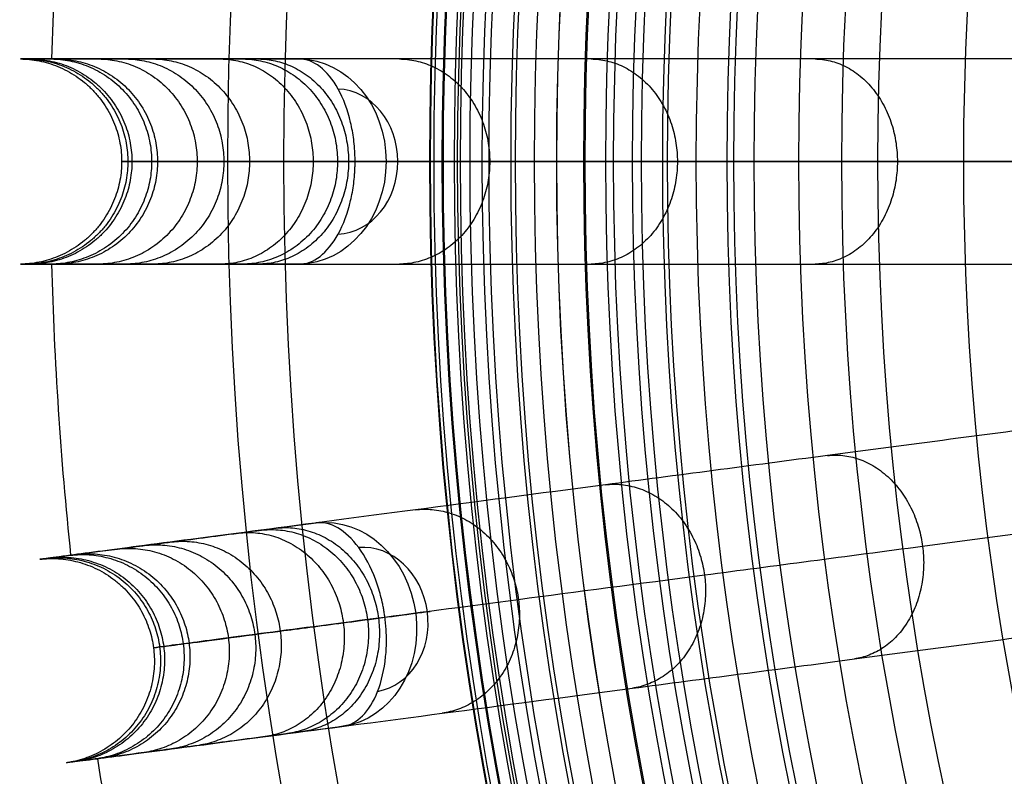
# Model space of a CAD drawing. Header units: millimetres. Extents: x -186 to 186, y -186 to 186.
# Tile 8 of 40: x -186 to -138, y -30 to 7. Entities that reach past the tile are written whole.
import ezdxf

# ---------------------------------------------------------------- set-up
doc = ezdxf.new("R2010")
doc.units = ezdxf.units.MM
doc.layers.add('Ø35', color=7, linetype='Continuous', true_color=0x7d26cd)

msp = doc.modelspace()

# ---------------------------------------------------------------- linework, layer by layer
at = {"layer": 'Ø35'}
msp.add_line((-159, 0, 300), (-156.191, 0, 300), dxfattribs=at)
for centre, radius in [((0, 0, 280.657), 176.344), ((0, 0, 277.846), 173.606), ((0, 0, 185.176), 166.494), ((0, 0, 178.694), 166.464), ((0, 0, 190.203), 166.286), ((0, 0, 195.126), 165.882), ((0, 0, 169.409), 165.831), ((0, 0, 199.917), 165.294), ((0, 0, 164.04), 165.137), ((0, 0, 250), 165), ((0, 0, 204.548), 164.531), ((0, 0, 157.398), 163.932), ((0, 0, 208.987), 163.606), ((0, 0, 213.207), 162.533), ((0, 0, 150.615), 162.317), ((0, 0, 216.979), 161.393), ((0, 0, 143.777), 160.306), ((0, 0, 220.096), 160.302), ((0, 0, 223.522), 158.919), ((0, 0, 136.901), 157.911), ((0, 0, 226.484), 157.532), ((0, 0, 228.238), 156.606), ((0, 0, 129.993), 155.138), ((0, 0, 231.304), 154.908), ((0, 0, 264.5), 153.5), ((0, 0, 123.061), 151.996), ((0, 0, 232.639), 151.667), ((0, 0, 116.113), 148.496), ((0, 0, 109.158), 144.648), ((0, 0, 102.204), 140.464)]:
    msp.add_circle(centre, radius, dxfattribs=at)
at = {"layer": 'Ø35', "extrusion": (0, 0, -1)}
for centre, radius in [((0, 0, -300), 159), ((0, 0, -300), 156.191), ((0, 0, -298.67), 150.699), ((0, 0, -294.974), 146.426)]:
    msp.add_circle(centre, radius, dxfattribs=at)
at = {"layer": 'Ø35'}
for start, end in [(174.04858, 178.45142), (181.54858, 185.95142), (189.04858, 193.45142)]:
    msp.add_arc((0, 0, 161.636), 185, start, end, dxfattribs=at)
at = {"layer": 'Ø35', "extrusion": (-0.516712, 2.63848e-30, -0.85616)}
msp.add_arc((0, 272.044, -116.137), 5, 180.7094, 270, dxfattribs=at)
at = {"layer": 'Ø35', "extrusion": (0.516712, 0, 0.85616)}
for start, end in [(270, 357.784), (182.216, 270)]:
    msp.add_arc((0, 272.044, 119.672), 3.536, start, end, dxfattribs=at)
at = {"layer": 'Ø35', "extrusion": (-0.516712, 3.23854e-15, -0.85616)}
msp.add_arc((0, 272.044, -116.137), 5, 270, 359.2906, dxfattribs=at)
at = {"layer": 'Ø35', "extrusion": (0, 1, 0)}
msp.add_arc((172.904, 240), 5, 123.6054, 211.114, dxfattribs=at)
at = {"layer": 'Ø35', "extrusion": (-0.512291, -0.067444, -0.85616)}
for start, end in [(180.7094, 270), (270, 359.2906)]:
    msp.add_arc((0, 272.044, -116.137), 5, start, end, dxfattribs=at)
at = {"layer": 'Ø35', "extrusion": (0.512291, 0.067444, 0.85616)}
for start, end in [(270, 357.784), (182.216, 270)]:
    msp.add_arc((0, 272.044, 119.672), 3.536, start, end, dxfattribs=at)
at = {"layer": 'Ø35', "extrusion": (-0.130526, 0.991445, -5.5543e-16)}
msp.add_arc((172.904, 240), 5, 123.6054, 211.114, dxfattribs=at)
at = {"layer": 'Ø35'}
for points, knots in [([(-107.155, 4.999, 30.058), (-112.157, 4.999, 35.045), (-117.055, 4.999, 40.156), (-121.808, 4.999, 45.38), (-126.469, 4.999, 50.502), (-131.009, 4.999, 55.754), (-135.381, 4.999, 61.124), (-139.649, 5, 66.365), (-143.776, 5, 71.742), (-147.709, 5, 77.24), (-151.535, 5, 82.587), (-155.193, 5, 88.071), (-158.629, 5, 93.678), (-161.962, 5, 99.118), (-165.097, 5, 104.693), (-167.975, 5, 110.387), (-170.765, 5, 115.909), (-173.322, 5, 121.559), (-175.584, 5, 127.318), (-177.781, 5, 132.915), (-179.703, 5, 138.621), (-181.291, 5, 144.421), (-182.842, 5, 150.084), (-184.072, 5, 155.827), (-184.932, 5, 161.636), (-184.933, 5, 161.64), (-184.933, 5, 161.643), (-184.934, 5, 161.646), (-185.485, 5, 165.37), (-185.884, 5, 169.122), (-186.135, 5, 172.878), (-186.381, 5, 176.576), (-186.485, 5, 180.289), (-186.448, 5, 183.994), (-186.411, 5, 187.613), (-186.238, 5, 191.239), (-185.929, 5, 194.845), (-185.63, 5, 198.337), (-185.2, 5, 201.827), (-184.636, 5, 205.285), (-184.095, 5, 208.598), (-183.427, 5, 211.905), (-182.625, 5, 215.165), (-181.864, 5, 218.252), (-180.977, 5, 221.326), (-179.952, 5, 224.337), (-179.472, 5, 225.747), (-178.96, 5, 227.149), (-177.871, 5, 229.921), (-177.291, 5, 231.297), (-176.675, 5, 232.653), (-176.094, 5, 233.933), (-175.479, 5, 235.2), (-174.828, 5, 236.445), (-174.205, 5, 237.638), (-173.546, 5, 238.816), (-172.851, 5, 239.968)], [0, 0, 0, 0, 21.204799, 21.204799, 21.204799, 41.99698, 41.99698, 41.99698, 62.294163, 62.294163, 62.294163, 82.036498, 82.036498, 82.036498, 101.193153, 101.193153, 101.193153, 119.768949, 119.768949, 119.768949, 137.816316, 137.816316, 137.816316, 155.433498, 155.433498, 155.433498, 155.443084, 155.443084, 155.443084, 166.745582, 166.745582, 166.745582, 177.871129, 177.871129, 177.871129, 188.740149, 188.740149, 188.740149, 199.26457, 199.26457, 199.26457, 209.352232, 209.352232, 209.352232, 218.911491, 218.911491, 218.911491, 223.383634, 223.383634, 227.855231, 227.855231, 227.855231, 232.074047, 232.074047, 232.074047, 236.114875, 236.114875, 236.114875, 236.114875]), ([(-170.137, 0, 244.165), (-170.137, 0.072, 244.165), (-170.137, 0.145, 244.163), (-170.139, 0.217, 244.161), (-170.141, 0.289, 244.158), (-170.144, 0.362, 244.154), (-170.151, 0.506, 244.144), (-170.155, 0.578, 244.137), (-170.172, 0.793, 244.114), (-170.186, 0.935, 244.094), (-170.239, 1.359, 244.017), (-170.289, 1.636, 243.946), (-170.351, 1.904, 243.855), (-170.494, 2.513, 243.648), (-170.702, 3.067, 243.344), (-170.96, 3.533, 242.956), (-171.217, 3.998, 242.57), (-171.519, 4.367, 242.108), (-171.845, 4.619, 241.596), (-172.17, 4.87, 241.083), (-172.512, 5, 240.53), (-172.851, 5, 239.968)], [0, 0, 0, 0, 0.217298, 0.217298, 0.217298, 0.434342, 0.434342, 0.651386, 0.651386, 1.085525, 1.085525, 1.954213, 1.954213, 1.954213, 3.937468, 3.937468, 3.937468, 5.915593, 5.915593, 5.915593, 7.892081, 7.892081, 7.892081, 7.892081]), ([(-103.682, 0, 33.54), (-108.632, 0, 38.479), (-118.209, 0, 48.477), (-131.613, 0, 63.99), (-143.775, 0, 79.841), (-154.533, 0, 95.973), (-163.731, 0, 112.333), (-171.21, 0, 128.864), (-176.817, 0, 145.52), (-179.987, 0, 160.329), (-181.349, 0, 173.137), (-181.649, 0, 183.863), (-181.152, 0, 194.327), (-179.914, 0, 204.378), (-177.997, 0, 213.861), (-175.465, 0, 222.618), (-172.855, 0, 229.305), (-170.509, 0, 234.131), (-169.263, 0, 236.356), (-168.623, 0, 237.416)], [0, 0, 0, 0, 21.206687, 42.000163, 62.298384, 82.041442, 101.198015, 119.773444, 137.819283, 155.44352, 166.748088, 177.876049, 188.747485, 199.274348, 209.364632, 218.926927, 227.876161, 232.097972, 236.141838, 236.141838, 236.141838, 236.141838]), ([(-172.851, -5, 239.968), (-172.512, -5, 240.53), (-172.17, -4.87, 241.083), (-171.845, -4.619, 241.596), (-171.519, -4.367, 242.108), (-171.217, -3.998, 242.57), (-170.96, -3.533, 242.956), (-170.702, -3.067, 243.344), (-170.494, -2.513, 243.648), (-170.351, -1.904, 243.855), (-170.289, -1.636, 243.946), (-170.239, -1.359, 244.017), (-170.186, -0.935, 244.094), (-170.172, -0.793, 244.114), (-170.155, -0.578, 244.137), (-170.151, -0.506, 244.144), (-170.144, -0.362, 244.154), (-170.141, -0.289, 244.158), (-170.139, -0.217, 244.161), (-170.137, -0.145, 244.163), (-170.137, -0.072, 244.165), (-170.137, 0, 244.165)], [0, 0, 0, 0, 1.976488, 1.976488, 1.976488, 3.954613, 3.954613, 3.954613, 5.937868, 5.937868, 5.937868, 6.806556, 6.806556, 7.240695, 7.240695, 7.457739, 7.457739, 7.674783, 7.674783, 7.674783, 7.892081, 7.892081, 7.892081, 7.892081]), ([(-75.161, 0, 26.669), (-79.771, 0, 31.153), (-84.38, 0, 35.638), (-88.99, 0, 40.122), (-93.419, 0, 44.431), (-99.899, 0, 50.992), (-108.191, 0, 59.972), (-114.33, 0, 66.944), (-120.286, 0, 74.077), (-125.95, 0, 81.267), (-131.144, 0, 88.268), (-135.964, 0, 95.191), (-140.474, 0, 102.133), (-144.662, 0, 109.085), (-148.514, 0, 116.04), (-152.019, 0, 122.987), (-155.166, 0, 129.92), (-157.945, 0, 136.83), (-160.347, 0, 143.71), (-162.362, 0, 150.55), (-163.978, 0, 157.313), (-165.121, 0, 163.592), (-166.037, 0, 170.693), (-166.515, 0, 177.75), (-166.547, 0, 184.693), (-166.321, 0, 190.174), (-165.919, 0, 195.092), (-165.332, 0, 199.877), (-164.572, 0, 204.502), (-163.651, 0, 208.936), (-162.599, 0, 213.082), (-161.483, 0, 216.784), (-160.282, 0, 220.228), (-159.004, 0, 223.405), (-157.743, 0, 226.11), (-156.926, 0, 227.659), (-156.606, 0, 228.238), (-156.04, 0, 229.26), (-155.474, 0, 230.282), (-154.908, 0, 231.304)], [0, 0, 0, 0, 4.313366, 4.313366, 4.313366, 22.851732, 31.972034, 40.979148, 50.719582, 59.846581, 68.434098, 76.870513, 85.149552, 93.265692, 101.214954, 108.995538, 116.606696, 124.051288, 131.333437, 138.461553, 145.434894, 152.185978, 157.600122, 166.908824, 173.391725, 178.423296, 183.362956, 188.190883, 192.88392, 197.419262, 201.773315, 205.714157, 209.016736, 212.711812, 215.98358, 217.9663, 217.9663, 217.9663, 221.471263, 221.471263, 221.471263, 221.471263]), ([(-172.851, -5, 239.968), (-173.546, -5, 238.816), (-174.205, -5, 237.638), (-174.828, -5, 236.445), (-175.479, -5, 235.2), (-176.094, -5, 233.933), (-176.675, -5, 232.653), (-177.291, -5, 231.297), (-177.871, -5, 229.921), (-178.96, -5, 227.149), (-179.472, -5, 225.747), (-179.952, -5, 224.337), (-180.977, -5, 221.326), (-181.864, -5, 218.252), (-182.625, -5, 215.165), (-183.427, -5, 211.905), (-184.095, -5, 208.598), (-184.636, -5, 205.285), (-185.2, -5, 201.827), (-185.63, -5, 198.337), (-185.929, -5, 194.845), (-186.238, -5, 191.239), (-186.411, -5, 187.613), (-186.448, -5, 183.994), (-186.485, -5, 180.289), (-186.381, -5, 176.576), (-186.135, -5, 172.878), (-185.884, -5, 169.122), (-185.485, -5, 165.37), (-184.934, -5, 161.646), (-184.933, -5, 161.643), (-184.933, -5, 161.64), (-184.932, -5, 161.636), (-184.072, -5, 155.827), (-182.842, -5, 150.084), (-181.291, -5, 144.421), (-179.703, -5, 138.621), (-177.781, -5, 132.915), (-175.584, -5, 127.318), (-173.322, -5, 121.559), (-170.765, -5, 115.909), (-167.975, -5, 110.387), (-165.097, -5, 104.693), (-161.962, -5, 99.118), (-158.629, -5, 93.678), (-155.193, -5, 88.071), (-151.535, -5, 82.587), (-147.709, -5, 77.24), (-143.776, -5, 71.742), (-139.649, -5, 66.365), (-135.381, -4.999, 61.124), (-131.009, -4.999, 55.754), (-126.469, -4.999, 50.502), (-121.808, -4.999, 45.38), (-117.055, -4.999, 40.156), (-112.157, -4.999, 35.045), (-107.155, -4.999, 30.058)], [0, 0, 0, 0, 4.040828, 4.040828, 4.040828, 8.259644, 8.259644, 8.259644, 12.731241, 12.731241, 17.203384, 17.203384, 17.203384, 26.762643, 26.762643, 26.762643, 36.850305, 36.850305, 36.850305, 47.374726, 47.374726, 47.374726, 58.243746, 58.243746, 58.243746, 69.369292, 69.369292, 69.369292, 80.671791, 80.671791, 80.671791, 80.681377, 80.681377, 80.681377, 98.298559, 98.298559, 98.298559, 116.345926, 116.345926, 116.345926, 134.921722, 134.921722, 134.921722, 154.078377, 154.078377, 154.078377, 173.820712, 173.820712, 173.820712, 194.117895, 194.117895, 194.117895, 214.910076, 214.910076, 214.910076, 236.114875, 236.114875, 236.114875, 236.114875]), ([(-106.891, -9.03, 30.058), (-111.85, -9.683, 35.045), (-116.706, -10.322, 40.156), (-121.419, -10.943, 45.38), (-126.039, -11.551, 50.502), (-130.54, -12.143, 55.754), (-134.876, -12.714, 61.124), (-139.107, -13.271, 66.365), (-143.199, -13.81, 71.742), (-147.098, -14.323, 77.24), (-150.891, -14.823, 82.587), (-154.518, -15.3, 88.071), (-157.924, -15.748, 93.678), (-161.229, -16.183, 99.118), (-164.337, -16.593, 104.693), (-167.19, -16.968, 110.387), (-169.957, -17.333, 115.909), (-172.492, -17.666, 121.559), (-174.734, -17.961, 127.318), (-176.913, -18.248, 132.915), (-178.818, -18.499, 138.621), (-180.393, -18.706, 144.421), (-181.93, -18.909, 150.084), (-183.15, -19.069, 155.827), (-184.003, -19.182, 161.636), (-184.003, -19.182, 161.64), (-184.004, -19.182, 161.643), (-184.004, -19.182, 161.646), (-184.551, -19.254, 165.37), (-184.946, -19.306, 169.122), (-185.195, -19.339, 172.878), (-185.439, -19.371, 176.576), (-185.542, -19.384, 180.289), (-185.505, -19.38, 183.994), (-185.468, -19.375, 187.613), (-185.298, -19.352, 191.239), (-184.991, -19.312, 194.845), (-184.694, -19.273, 198.337), (-184.268, -19.217, 201.827), (-183.709, -19.143, 205.285), (-183.173, -19.072, 208.598), (-182.511, -18.985, 211.905), (-181.715, -18.88, 215.165), (-180.961, -18.781, 218.252), (-180.081, -18.665, 221.326), (-179.065, -18.532, 224.337), (-178.589, -18.469, 225.747), (-178.082, -18.402, 227.149), (-177.001, -18.26, 229.921), (-176.427, -18.184, 231.297), (-175.816, -18.104, 232.653), (-175.24, -18.028, 233.933), (-174.63, -17.948, 235.2), (-173.985, -17.863, 236.445), (-173.367, -17.781, 237.638), (-172.714, -17.695, 238.816), (-172.025, -17.605, 239.968)], [0, 0, 0, 0, 21.204799, 21.204799, 21.204799, 41.99698, 41.99698, 41.99698, 62.294163, 62.294163, 62.294163, 82.036498, 82.036498, 82.036498, 101.193153, 101.193153, 101.193153, 119.768949, 119.768949, 119.768949, 137.816316, 137.816316, 137.816316, 155.433498, 155.433498, 155.433498, 155.443084, 155.443084, 155.443084, 166.745582, 166.745582, 166.745582, 177.871129, 177.871129, 177.871129, 188.740149, 188.740149, 188.740149, 199.26457, 199.26457, 199.26457, 209.352232, 209.352232, 209.352232, 218.911491, 218.911491, 218.911491, 223.383634, 223.383634, 227.855231, 227.855231, 227.855231, 232.074047, 232.074047, 232.074047, 236.114875, 236.114875, 236.114875, 236.114875]), ([(-102.795, -13.533, 33.54), (-107.703, -14.179, 38.479), (-117.198, -15.429, 48.477), (-130.487, -17.179, 63.99), (-142.545, -18.766, 79.841), (-153.211, -20.171, 95.973), (-162.33, -21.371, 112.333), (-169.745, -22.347, 128.864), (-175.304, -23.079, 145.52), (-178.448, -23.493, 160.329), (-179.797, -23.671, 173.137), (-180.095, -23.71, 183.863), (-179.602, -23.645, 194.327), (-178.375, -23.484, 204.378), (-176.474, -23.233, 213.861), (-173.964, -22.903, 222.618), (-171.376, -22.562, 229.305), (-169.05, -22.256, 234.131), (-167.815, -22.093, 236.356), (-167.181, -22.01, 237.416)], [0, 0, 0, 0, 21.206687, 42.000163, 62.298384, 82.041442, 101.198015, 119.773444, 137.819283, 155.44352, 166.748088, 177.876049, 188.747485, 199.274348, 209.364632, 218.926927, 227.876161, 232.097972, 236.141838, 236.141838, 236.141838, 236.141838]), ([(-168.681, -22.207, 244.165), (-168.69, -22.135, 244.165), (-168.701, -22.064, 244.163), (-168.712, -21.992, 244.161), (-168.723, -21.921, 244.158), (-168.735, -21.85, 244.154), (-168.761, -21.708, 244.144), (-168.775, -21.637, 244.137), (-168.819, -21.426, 244.114), (-168.852, -21.286, 244.094), (-168.96, -20.873, 244.017), (-169.045, -20.605, 243.946), (-169.142, -20.348, 243.855), (-169.363, -19.762, 243.648), (-169.642, -19.241, 243.344), (-169.959, -18.812, 242.956), (-170.275, -18.385, 242.57), (-170.622, -18.058, 242.108), (-170.977, -17.851, 241.596), (-171.332, -17.644, 241.083), (-171.689, -17.56, 240.53), (-172.025, -17.605, 239.968)], [0, 0, 0, 0, 0.217298, 0.217298, 0.217298, 0.434342, 0.434342, 0.651386, 0.651386, 1.085525, 1.085525, 1.954213, 1.954213, 1.954213, 3.937468, 3.937468, 3.937468, 5.915593, 5.915593, 5.915593, 7.892081, 7.892081, 7.892081, 7.892081]), ([(-170.72, -27.518, 239.968), (-171.409, -27.609, 238.816), (-172.062, -27.695, 237.638), (-172.68, -27.776, 236.445), (-173.325, -27.861, 235.2), (-173.935, -27.942, 233.933), (-174.511, -28.018, 232.653), (-175.122, -28.098, 231.297), (-175.696, -28.174, 229.921), (-176.777, -28.316, 227.149), (-177.284, -28.383, 225.747), (-177.76, -28.445, 224.337), (-178.776, -28.579, 221.326), (-179.656, -28.695, 218.252), (-180.41, -28.794, 215.165), (-181.205, -28.899, 211.905), (-181.868, -28.986, 208.598), (-182.404, -29.057, 205.285), (-182.963, -29.13, 201.827), (-183.389, -29.186, 198.337), (-183.686, -29.225, 194.845), (-183.993, -29.266, 191.239), (-184.163, -29.288, 187.613), (-184.2, -29.293, 183.994), (-184.237, -29.298, 180.289), (-184.134, -29.284, 176.576), (-183.89, -29.252, 172.878), (-183.641, -29.219, 169.122), (-183.246, -29.167, 165.37), (-182.699, -29.095, 161.646), (-182.699, -29.095, 161.643), (-182.698, -29.095, 161.64), (-182.698, -29.095, 161.636), (-181.845, -28.983, 155.827), (-180.625, -28.822, 150.084), (-179.088, -28.62, 144.421), (-177.513, -28.413, 138.621), (-175.608, -28.162, 132.915), (-173.429, -27.875, 127.318), (-171.186, -27.58, 121.559), (-168.652, -27.246, 115.909), (-165.885, -26.882, 110.387), (-163.032, -26.506, 104.693), (-159.923, -26.097, 99.118), (-156.619, -25.662, 93.678), (-153.213, -25.214, 88.071), (-149.586, -24.736, 82.587), (-145.793, -24.237, 77.24), (-141.893, -23.723, 71.742), (-137.802, -23.185, 66.365), (-133.57, -22.628, 61.124), (-129.235, -22.057, 55.754), (-124.734, -21.464, 50.502), (-120.114, -20.856, 45.38), (-115.401, -20.235, 40.156), (-110.545, -19.596, 35.045), (-105.586, -18.943, 30.058)], [0, 0, 0, 0, 4.040828, 4.040828, 4.040828, 8.259644, 8.259644, 8.259644, 12.731241, 12.731241, 17.203384, 17.203384, 17.203384, 26.762643, 26.762643, 26.762643, 36.850305, 36.850305, 36.850305, 47.374726, 47.374726, 47.374726, 58.243746, 58.243746, 58.243746, 69.369292, 69.369292, 69.369292, 80.671791, 80.671791, 80.671791, 80.681377, 80.681377, 80.681377, 98.298559, 98.298559, 98.298559, 116.345926, 116.345926, 116.345926, 134.921722, 134.921722, 134.921722, 154.078377, 154.078377, 154.078377, 173.820712, 173.820712, 173.820712, 194.117895, 194.117895, 194.117895, 214.910076, 214.910076, 214.910076, 236.114875, 236.114875, 236.114875, 236.114875]), ([(-170.72, -27.518, 239.968), (-170.383, -27.474, 240.53), (-170.061, -27.301, 241.083), (-169.772, -27.009, 241.596), (-169.482, -26.717, 242.108), (-169.231, -26.312, 242.57), (-169.036, -25.817, 242.956), (-168.841, -25.322, 243.344), (-168.707, -24.745, 243.648), (-168.645, -24.123, 243.855), (-168.618, -23.849, 243.946), (-168.605, -23.568, 244.017), (-168.608, -23.141, 244.094), (-168.612, -22.998, 244.114), (-168.624, -22.782, 244.137), (-168.629, -22.711, 244.144), (-168.641, -22.567, 244.154), (-168.648, -22.495, 244.158), (-168.655, -22.423, 244.161), (-168.663, -22.351, 244.163), (-168.672, -22.279, 244.165), (-168.681, -22.207, 244.165)], [0, 0, 0, 0, 1.976488, 1.976488, 1.976488, 3.954613, 3.954613, 3.954613, 5.937868, 5.937868, 5.937868, 6.806556, 6.806556, 7.240695, 7.240695, 7.457739, 7.457739, 7.674783, 7.674783, 7.674783, 7.892081, 7.892081, 7.892081, 7.892081]), ([(-104.798, -22.905, 30.058), (-109.629, -24.199, 35.045), (-114.361, -25.467, 40.156), (-118.952, -26.697, 45.38), (-123.453, -27.903, 50.502), (-127.839, -29.078, 55.754), (-132.062, -30.21, 61.124), (-136.185, -31.315, 66.365), (-140.171, -32.383, 71.742), (-143.97, -33.401, 77.24), (-147.665, -34.391, 82.587), (-151.199, -35.338, 88.071), (-154.517, -36.227, 93.678), (-157.737, -37.09, 99.118), (-160.765, -37.901, 104.693), (-163.545, -38.646, 110.387), (-166.241, -39.368, 115.909), (-168.71, -40.03, 121.559), (-170.895, -40.615, 127.318), (-173.017, -41.184, 132.915), (-174.874, -41.681, 138.621), (-176.408, -42.092, 144.421), (-177.906, -42.494, 150.084), (-179.094, -42.812, 155.827), (-179.925, -43.035, 161.636), (-179.925, -43.035, 161.64), (-179.926, -43.035, 161.643), (-179.926, -43.035, 161.646), (-180.459, -43.178, 165.37), (-180.844, -43.281, 169.122), (-181.086, -43.346, 172.878), (-181.325, -43.41, 176.576), (-181.425, -43.437, 180.289), (-181.388, -43.427, 183.994), (-181.353, -43.417, 187.613), (-181.186, -43.373, 191.239), (-180.888, -43.293, 194.845), (-180.598, -43.215, 198.337), (-180.184, -43.104, 201.827), (-179.639, -42.958, 205.285), (-179.116, -42.818, 208.598), (-178.471, -42.645, 211.905), (-177.696, -42.438, 215.165), (-176.961, -42.241, 218.252), (-176.104, -42.011, 221.326), (-175.114, -41.746, 224.337), (-174.651, -41.622, 225.747), (-174.156, -41.489, 227.149), (-173.104, -41.207, 229.921), (-172.544, -41.057, 231.297), (-171.949, -40.898, 232.653), (-171.388, -40.747, 233.933), (-170.793, -40.588, 235.2), (-170.165, -40.42, 236.445), (-169.563, -40.258, 237.638), (-168.926, -40.088, 238.816), (-168.255, -39.908, 239.968)], [0, 0, 0, 0, 21.204799, 21.204799, 21.204799, 41.99698, 41.99698, 41.99698, 62.294163, 62.294163, 62.294163, 82.036498, 82.036498, 82.036498, 101.193153, 101.193153, 101.193153, 119.768949, 119.768949, 119.768949, 137.816316, 137.816316, 137.816316, 155.433498, 155.433498, 155.433498, 155.443084, 155.443084, 155.443084, 166.745582, 166.745582, 166.745582, 177.871129, 177.871129, 177.871129, 188.740149, 188.740149, 188.740149, 199.26457, 199.26457, 199.26457, 209.352232, 209.352232, 209.352232, 218.911491, 218.911491, 218.911491, 223.383634, 223.383634, 227.855231, 227.855231, 227.855231, 232.074047, 232.074047, 232.074047, 236.114875, 236.114875, 236.114875, 236.114875]), ([(-100.149, -26.835, 33.54), (-104.93, -28.116, 38.479), (-114.181, -30.595, 48.477), (-127.128, -34.064, 63.99), (-138.876, -37.212, 79.841), (-149.268, -39.996, 95.973), (-158.152, -42.377, 112.333), (-165.376, -44.312, 128.864), (-170.792, -45.764, 145.52), (-173.854, -46.584, 160.329), (-175.169, -46.937, 173.137), (-175.46, -47.014, 183.863), (-174.979, -46.886, 194.327), (-173.784, -46.565, 204.378), (-171.932, -46.069, 213.861), (-169.486, -45.414, 222.618), (-166.965, -44.738, 229.305), (-164.699, -44.131, 234.131), (-163.496, -43.809, 236.356), (-162.877, -43.643, 237.416)], [0, 0, 0, 0, 21.206687, 42.000163, 62.298384, 82.041442, 101.198015, 119.773444, 137.819283, 155.44352, 166.748088, 177.876049, 188.747485, 199.274348, 209.364632, 218.926927, 227.876161, 232.097972, 236.141838, 236.141838, 236.141838, 236.141838])]:
    msp.add_open_spline(points, degree=3, knots=knots, dxfattribs=at)
for points, weights, degree, knots in [([(-186.448, 5, 183.994), (-181.515, 4.933, 183.944), (-181.515, 0, 183.944), (-181.515, -4.933, 183.944), (-186.448, -5, 183.994)], [0.994515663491, 0.709875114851, 1, 0.709875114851, 0.994515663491], 2, [7.928215, 7.928215, 7.928215, 15.707963, 15.707963, 23.487712, 23.487712, 23.487712]), ([(-186.135, 5, 172.878), (-181.213, 4.933, 173.207), (-181.213, 0, 173.207), (-181.213, -4.933, 173.207), (-186.135, -5, 172.878)], [0.994518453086, 0.709873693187, 1, 0.709873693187, 0.994518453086], 2, [7.928177, 7.928177, 7.928177, 15.707963, 15.707963, 23.48775, 23.48775, 23.48775]), ([(-185.929, 5, 194.845), (-181.014, 4.933, 194.424), (-181.014, 0, 194.424), (-181.014, -4.933, 194.424), (-185.929, -5, 194.845)], [0.994520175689, 0.709872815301, 1, 0.709872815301, 0.994520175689], 2, [7.928153, 7.928153, 7.928153, 15.707963, 15.707963, 23.487773, 23.487773, 23.487773]), ([(-184.934, 5, 161.646), (-180.054, 4.933, 162.369), (-180.054, 0, 162.369), (-180.054, -4.933, 162.369), (-184.934, -5, 161.646)], [0.994519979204, 0.709872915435, 1, 0.709872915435, 0.994519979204], 2, [7.928156, 7.928156, 7.928156, 15.707963, 15.707963, 23.487771, 23.487771, 23.487771]), ([(-184.636, 5, 205.285), (-179.767, 4.934, 204.49), (-179.767, 0, 204.49), (-179.767, -4.934, 204.49), (-184.636, -5, 205.285)], [0.994533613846, 0.709865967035, 1, 0.709865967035, 0.994533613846], 2, [7.92797, 7.92797, 7.92797, 15.707963, 15.707963, 23.487957, 23.487957, 23.487957]), ([(-182.625, 5, 215.165), (-177.834, 4.934, 213.985), (-177.834, 0, 213.985), (-177.834, -4.934, 213.985), (-182.625, -5, 215.165)], [0.994562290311, 0.709851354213, 1, 0.709851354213, 0.994562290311], 2, [7.927578, 7.927578, 7.927578, 15.707963, 15.707963, 23.488349, 23.488349, 23.488349]), ([(-181.291, 5, 144.421), (-176.533, 4.934, 145.724), (-176.533, 0, 145.724), (-176.533, -4.934, 145.724), (-181.291, -5, 144.421)], [0.994559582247, 0.709852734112, 1, 0.709852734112, 0.994559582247], 2, [7.927615, 7.927615, 7.927615, 15.707963, 15.707963, 23.488312, 23.488312, 23.488312]), ([(-179.952, 5, 224.337), (-175.281, 4.935, 222.746), (-175.281, 0, 222.746), (-175.281, -4.935, 222.746), (-179.952, -5, 224.337)], [0.994618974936, 0.709822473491, 1, 0.709822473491, 0.994618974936], 2, [7.926803, 7.926803, 7.926803, 15.707963, 15.707963, 23.489123, 23.489123, 23.489123]), ([(-176.675, 5, 232.653), (-172.181, 4.936, 230.612), (-172.181, 0, 230.612), (-172.181, -4.936, 230.612), (-176.675, -5, 232.653)], [0.99473984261, 0.709760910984, 1, 0.709760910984, 0.99473984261], 2, [7.925153, 7.925153, 7.925153, 15.707963, 15.707963, 23.490774, 23.490774, 23.490774]), ([(-175.584, 5, 127.318), (-170.991, 4.934, 129.122), (-170.991, 0, 129.122), (-170.991, -4.934, 129.122), (-175.584, -5, 127.318)], [0.994578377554, 0.7098431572, 1, 0.7098431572, 0.994578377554], 2, [7.927358, 7.927358, 7.927358, 15.707963, 15.707963, 23.488569, 23.488569, 23.488569]), ([(-174.828, 5, 236.445), (-170.453, 4.937, 234.157), (-170.453, 0, 234.157), (-170.453, -4.937, 234.157), (-174.828, -5, 236.445)], [0.994812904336, 0.709723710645, 1, 0.709723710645, 0.994812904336], 2, [7.924155, 7.924155, 7.924155, 15.707963, 15.707963, 23.491771, 23.491771, 23.491771]), ([(-167.975, 5, 110.387), (-163.571, 4.934, 112.613), (-163.571, 0, 112.613), (-163.571, -4.934, 112.613), (-167.975, -5, 110.387)], [0.994566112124, 0.709849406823, 1, 0.709849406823, 0.994566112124], 2, [7.927526, 7.927526, 7.927526, 15.707963, 15.707963, 23.488401, 23.488401, 23.488401]), ([(-158.629, 5, 93.678), (-154.422, 4.933, 96.254), (-154.422, 0, 96.254), (-154.422, -4.933, 96.254), (-158.629, -5, 93.678)], [0.994503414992, 0.709881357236, 1, 0.709881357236, 0.994503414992], 2, [7.928382, 7.928382, 7.928382, 15.707963, 15.707963, 23.487544, 23.487544, 23.487544]), ([(-147.709, 5, 77.24), (-143.699, 4.932, 80.109), (-143.699, 0, 80.109), (-143.699, -4.932, 80.109), (-147.709, -5, 77.24)], [0.994371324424, 0.709948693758, 1, 0.709948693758, 0.994371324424], 2, [7.930188, 7.930188, 7.930188, 15.707963, 15.707963, 23.485739, 23.485739, 23.485739]), ([(-165, 0, 250), (-158.556, 0, 251.172), (-153.833, 0, 256.167), (-153.191, 0, 272.222), (-161.347, 0, 276.796), (-173.606, 0, 277.846), (-175.162, 0, 277.98), (-176.252, 0, 279.098), (-176.344, 0, 280.657), (-176.978, 0, 291.33), (-169.937, 0, 298.958), (-159, 0, 300)], [1, 0.804737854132, 0.707106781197, 0.707106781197, 0.7909476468, 0.958629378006, 0.802951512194, 0.802951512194, 0.958629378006, 0.812466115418, 0.828779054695, 1.00756819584], 3, [236.091934, 236.091934, 236.091934, 236.091934, 253.763393, 253.763393, 270.139333, 270.139333, 270.139333, 274.417309, 274.417309, 274.417309, 285.123372, 285.123372, 285.123372, 285.123372]), ([(-154.908, 0, 231.304), (-153.828, 0, 231.749), (-152.748, 0, 232.194), (-151.667, 0, 232.639), (-139.967, 0, 237.46), (-132.186, 0, 247.439), (-130.364, 0, 259.962), (-130.277, 0, 260.566), (-130.161, 0, 261.838), (-130.178, 0, 263.844), (-130.404, 0, 266.027), (-130.861, 0, 268.381), (-131.571, 0, 270.894), (-132.547, 0, 273.549), (-133.8, 0, 276.321), (-135.33, 0, 279.185), (-137.136, 0, 282.113), (-138.952, 0, 284.712), (-140.896, 0, 287.232), (-146.426, 0, 294.974)], [1, 1, 1, 1, 0.912614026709, 0.912614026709, 1, 1, 1, 1, 1, 1, 1, 1, 1, 1, 1, 1, 1, 1], 3, [221.471263, 221.471263, 221.471263, 221.471263, 224.976226, 224.976226, 224.976226, 245.816347, 245.816347, 245.816347, 247.646611, 249.642546, 251.82911, 254.221498, 256.830581, 259.657989, 262.701394, 265.951342, 269.395215, 273.015526, 293.35613, 293.35613, 293.35613, 293.35613]), ([(-147.098, -14.323, 77.24), (-143.113, -13.867, 80.109), (-142.469, -18.756, 80.109), (-141.825, -23.646, 80.109), (-145.793, -24.237, 77.24)], [0.994371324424, 0.709948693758, 1, 0.709948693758, 0.994371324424], 2, [7.930188, 7.930188, 7.930188, 15.707963, 15.707963, 23.485739, 23.485739, 23.485739]), ([(-157.924, -15.748, 93.678), (-153.745, -15.265, 96.254), (-153.101, -20.156, 96.254), (-152.457, -25.047, 96.254), (-156.619, -25.662, 93.678)], [0.994503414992, 0.709881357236, 1, 0.709881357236, 0.994503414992], 2, [7.928382, 7.928382, 7.928382, 15.707963, 15.707963, 23.487544, 23.487544, 23.487544]), ([(-167.19, -16.968, 110.387), (-162.816, -16.459, 112.613), (-162.172, -21.35, 112.613), (-161.528, -26.242, 112.613), (-165.885, -26.882, 110.387)], [0.994566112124, 0.709849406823, 1, 0.709849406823, 0.994566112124], 2, [7.927526, 7.927526, 7.927526, 15.707963, 15.707963, 23.488401, 23.488401, 23.488401]), ([(-175.816, -18.104, 232.653), (-171.353, -17.58, 230.612), (-170.708, -22.474, 230.612), (-170.064, -27.368, 230.612), (-174.511, -28.018, 232.653)], [0.99473984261, 0.709760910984, 1, 0.709760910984, 0.99473984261], 2, [7.925153, 7.925153, 7.925153, 15.707963, 15.707963, 23.490774, 23.490774, 23.490774]), ([(-174.734, -17.961, 127.318), (-170.172, -17.427, 129.122), (-169.528, -22.319, 129.122), (-168.884, -27.211, 129.122), (-173.429, -27.875, 127.318)], [0.994578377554, 0.7098431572, 1, 0.7098431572, 0.994578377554], 2, [7.927358, 7.927358, 7.927358, 15.707963, 15.707963, 23.488569, 23.488569, 23.488569]), ([(-173.985, -17.863, 236.445), (-169.64, -17.354, 234.157), (-168.995, -22.249, 234.157), (-168.351, -27.143, 234.157), (-172.68, -27.776, 236.445)], [0.994812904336, 0.709723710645, 1, 0.709723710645, 0.994812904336], 2, [7.924155, 7.924155, 7.924155, 15.707963, 15.707963, 23.491771, 23.491771, 23.491771]), ([(-180.393, -18.706, 144.421), (-175.667, -18.15, 145.724), (-175.023, -23.042, 145.724), (-174.379, -27.934, 145.724), (-179.088, -28.62, 144.421)], [0.994559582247, 0.709852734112, 1, 0.709852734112, 0.994559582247], 2, [7.927615, 7.927615, 7.927615, 15.707963, 15.707963, 23.488312, 23.488312, 23.488312]), ([(-179.065, -18.532, 224.337), (-174.426, -17.986, 222.746), (-173.781, -22.879, 222.746), (-173.137, -27.771, 222.746), (-177.76, -28.445, 224.337)], [0.994618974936, 0.709822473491, 1, 0.709822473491, 0.994618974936], 2, [7.926803, 7.926803, 7.926803, 15.707963, 15.707963, 23.489123, 23.489123, 23.489123]), ([(-184.004, -19.182, 161.646), (-179.158, -18.611, 162.369), (-178.514, -23.502, 162.369), (-177.87, -28.393, 162.369), (-182.699, -29.095, 161.646)], [0.994519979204, 0.709872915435, 1, 0.709872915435, 0.994519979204], 2, [7.928156, 7.928156, 7.928156, 15.707963, 15.707963, 23.487771, 23.487771, 23.487771]), ([(-183.709, -19.143, 205.285), (-178.873, -18.573, 204.49), (-178.229, -23.464, 204.49), (-177.585, -28.356, 204.49), (-182.404, -29.057, 205.285)], [0.994533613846, 0.709865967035, 1, 0.709865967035, 0.994533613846], 2, [7.92797, 7.92797, 7.92797, 15.707963, 15.707963, 23.487957, 23.487957, 23.487957]), ([(-181.715, -18.88, 215.165), (-176.957, -18.32, 213.985), (-176.313, -23.212, 213.985), (-175.669, -28.104, 213.985), (-180.41, -28.794, 215.165)], [0.994562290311, 0.709851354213, 1, 0.709851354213, 0.994562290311], 2, [7.927578, 7.927578, 7.927578, 15.707963, 15.707963, 23.488349, 23.488349, 23.488349]), ([(-185.505, -19.38, 183.994), (-180.606, -18.801, 183.944), (-179.962, -23.692, 183.944), (-179.318, -28.584, 183.944), (-184.2, -29.293, 183.994)], [0.994515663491, 0.709875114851, 1, 0.709875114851, 0.994515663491], 2, [7.928215, 7.928215, 7.928215, 15.707963, 15.707963, 23.487712, 23.487712, 23.487712]), ([(-185.195, -19.339, 172.878), (-180.306, -18.762, 173.207), (-179.662, -23.653, 173.207), (-179.018, -28.544, 173.207), (-183.89, -29.252, 172.878)], [0.994518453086, 0.709873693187, 1, 0.709873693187, 0.994518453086], 2, [7.928177, 7.928177, 7.928177, 15.707963, 15.707963, 23.48775, 23.48775, 23.48775]), ([(-184.991, -19.312, 194.845), (-180.109, -18.736, 194.424), (-179.466, -23.627, 194.424), (-178.822, -28.518, 194.424), (-183.686, -29.225, 194.845)], [0.994520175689, 0.709872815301, 1, 0.709872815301, 0.994520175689], 2, [7.928153, 7.928153, 7.928153, 15.707963, 15.707963, 23.487773, 23.487773, 23.487773])]:
    msp.add_rational_spline(points, weights, degree=degree, knots=knots, dxfattribs=at)
msp.add_open_spline([(-170.137, 0, 244.165), (-168.513, 0, 246.376), (-166.797, 0, 248.332), (-165, 0, 250)], degree=3, dxfattribs=at)
msp.add_rational_spline([(-146.426, 0, 294.974), (-150.015, 0, 300), (-156.191, 0, 300)], [1, 0.889149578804, 1], degree=2, dxfattribs=at)

doc.saveas('drawing.dxf')
